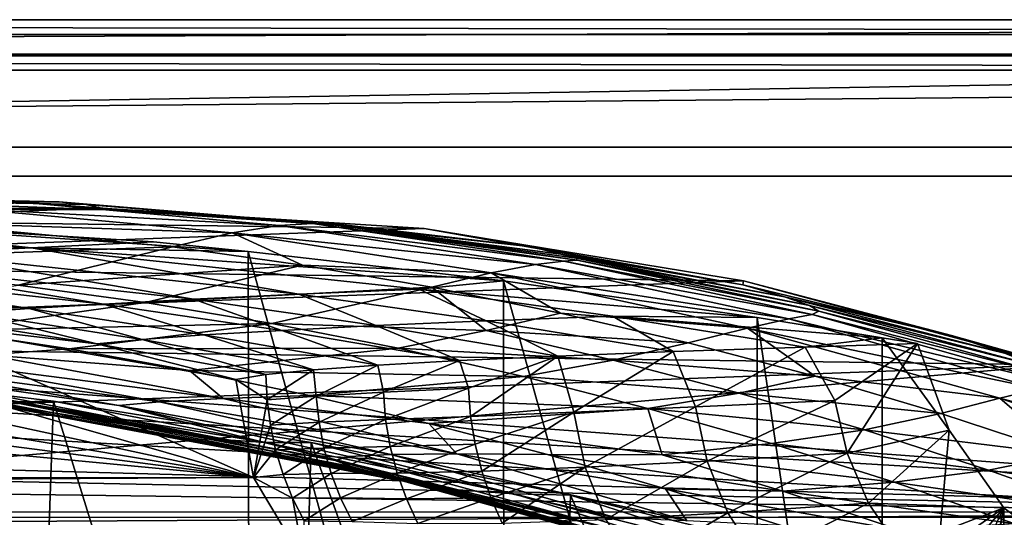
# Model space of a CAD drawing. Header units: metres. Extents: x -904 to 0, y -908 to 0.
# Tile 85 of 158: x -417 to -315, y -52 to 0. Entities that reach past the tile are written whole.
import ezdxf

# ---------------------------------------------------------------- set-up
doc = ezdxf.new("R2010")
doc.units = ezdxf.units.M

msp = doc.modelspace()

# ---------------------------------------------------------------- linework, layer by layer
at = {"layer": 'top'}
for points in [[(-885.9776, -3.567204, 2063.059814), (-239.308899, -51.564125, 2063.059814), (-25.973949, -3.563107, 2063.059814)], [(-885.9776, -3.567204, 2050.059814), (-25.973949, -3.563107, 2050.059814), (-885.977478, -3.567204, 176.059662)], [(-885.9776, -3.567204, 2063.059814), (-25.973949, -3.563107, 2063.059814), (-885.9776, -3.567204, 2050.059814)], [(-25.973949, -3.563107, 2063.059814), (-25.973949, -3.563107, 2050.059814), (-885.9776, -3.567204, 2050.059814)], [(-843.492188, -35.081711, 2063.059814), (-239.308899, -51.564125, 2063.059814), (-885.9776, -3.567204, 2063.059814)], [(-25.973949, -3.563107, 163.059692), (-239.308899, -51.564125, 163.059692), (-885.977478, -3.567204, 163.059692)], [(-885.977478, -3.567204, 163.059692), (-885.977478, -3.567204, 176.059662), (-25.973949, -3.563107, 163.059692)], [(-885.977478, -3.567204, 176.059662), (-25.973949, -3.563107, 176.059692), (-25.973949, -3.563107, 163.059692)], [(-885.977478, -3.567204, 176.059662), (-25.973949, -3.563107, 2050.059814), (-25.973949, -3.563107, 176.059692)], [(-239.308899, -51.564125, 163.059692), (-843.492188, -35.081711, 163.059692), (-885.977478, -3.567204, 163.059692)], [(-444.026093, -18.196802, 930.254944), (-417.140594, -18.922565, 930.436462), (-422.265778, -19.595821, 975.355469)], [(-435.974976, -18.672184, 840.413452), (-413.168396, -18.870882, 885.454895), (-444.026093, -18.196802, 930.254944)], [(-413.168396, -18.870882, 885.454895), (-417.140594, -18.922565, 930.436462), (-444.026093, -18.196802, 930.254944)], [(-431.644012, -19.604105, 750.722656), (-408.053375, -19.715145, 750.688049), (-435.974976, -18.672184, 840.413452)], [(-408.053375, -19.715145, 750.688049), (-410.349365, -19.14839, 840.46521), (-435.974976, -18.672184, 840.413452)], [(-435.974976, -18.672184, 840.413452), (-410.349365, -19.14839, 840.46521), (-413.168396, -18.870882, 885.454895)], [(-417.140594, -18.922565, 930.436462), (-390.355438, -21.316534, 930.650574), (-422.265778, -19.595821, 975.355469)], [(-413.168396, -18.870882, 885.454895), (-386.904816, -21.131815, 885.602112), (-417.140594, -18.922565, 930.436462)], [(-386.904816, -21.131815, 885.602112), (-390.355438, -21.316534, 930.650574), (-417.140594, -18.922565, 930.436462)], [(-410.349365, -19.14839, 840.46521), (-384.812439, -21.23403, 840.544128), (-413.168396, -18.870882, 885.454895)], [(-413.168396, -18.870882, 885.454895), (-384.812439, -21.23403, 840.544128), (-386.904816, -21.131815, 885.602112)], [(-410.349365, -19.14839, 840.46521), (-408.053375, -19.715145, 750.688049), (-384.023254, -21.338818, 795.544678)], [(-384.812439, -21.23403, 840.544128), (-410.349365, -19.14839, 840.46521), (-384.023254, -21.338818, 795.544678)], [(-446.597626, -115.674339, 1992.217041), (-446.597626, -20.344744, 1937.178467), (-393.401001, -117.911072, 1988.119873)], [(-446.597626, -20.344744, 1937.178467), (-393.575043, -24.020006, 1933.938843), (-393.401001, -117.911072, 1988.119873)], [(-445.009796, -20.428713, 1936.522217), (-403.360626, -23.031216, 1936.522217), (-446.597626, -20.344744, 1937.178467)], [(-446.597626, -20.344744, 1937.178467), (-403.360626, -23.031216, 1936.522217), (-393.575043, -24.020006, 1933.938843)], [(-408.798218, -19.519339, 662.262695), (-442.329041, -20.762829, 662.230164), (-375.310181, -21.625727, 662.207581)], [(-442.329041, -20.762829, 662.230164), (-408.798218, -19.519339, 662.262695), (-431.644012, -19.604105, 750.722656)], [(-408.798218, -19.519339, 662.262695), (-408.053375, -19.715145, 750.688049), (-431.644012, -19.604105, 750.722656)], [(-428.482635, -20.993587, 1020.181396), (-422.265778, -19.595821, 975.355469), (-395.201843, -22.088051, 975.621399)], [(-422.265778, -19.595821, 975.355469), (-390.355438, -21.316534, 930.650574), (-395.201843, -22.088051, 975.621399)], [(-408.053375, -19.715145, 750.688049), (-408.798218, -19.519339, 662.262695), (-386.309692, -20.958944, 705.986938)], [(-408.798218, -19.519339, 662.262695), (-375.310181, -21.625727, 662.207581), (-386.309692, -20.958944, 705.986938)], [(-408.053375, -19.715145, 750.688049), (-384.518951, -21.276764, 750.670471), (-384.023254, -21.338818, 795.544678)], [(-408.053375, -19.715145, 750.688049), (-386.309692, -20.958944, 705.986938), (-384.518951, -21.276764, 750.670471)], [(-442.329041, -20.762829, 662.230164), (-475.568329, -25.345726, 662.110168), (-375.310181, -21.625727, 662.207581)], [(-445.009796, -20.428713, 1936.522217), (-466.502991, -21.734568, 1855.745483), (-416.0578, -23.651363, 1896.523071)], [(-403.360626, -23.031216, 1936.522217), (-445.009796, -20.428713, 1936.522217), (-416.0578, -23.651363, 1896.523071)], [(-443.9021, -25.040358, 1109.339722), (-428.482635, -20.993587, 1020.181396), (-401.399963, -23.537989, 1020.472839)], [(-428.482635, -20.993587, 1020.181396), (-395.201843, -22.088051, 975.621399), (-401.399963, -23.537989, 1020.472839)], [(-395.201843, -22.088051, 975.621399), (-390.355438, -21.316534, 930.650574), (-363.774902, -25.358904, 930.896057)], [(-390.355438, -21.316534, 930.650574), (-386.904816, -21.131815, 885.602112), (-360.839111, -25.034075, 885.778931)], [(-390.355438, -21.316534, 930.650574), (-360.839111, -25.034075, 885.778931), (-363.774902, -25.358904, 930.896057)], [(-384.812439, -21.23403, 840.544128), (-359.463043, -24.920816, 840.649536), (-386.904816, -21.131815, 885.602112)], [(-386.904816, -21.131815, 885.602112), (-359.463043, -24.920816, 840.649536), (-360.839111, -25.034075, 885.778931)], [(-386.309692, -20.958944, 705.986938), (-375.310181, -21.625727, 662.207581), (-364.190704, -23.536861, 705.969238)], [(-386.309692, -20.958944, 705.986938), (-364.190704, -23.536861, 705.969238), (-384.518951, -21.276764, 750.670471)], [(-359.463043, -24.920816, 840.649536), (-384.812439, -21.23403, 840.544128), (-359.561249, -24.719301, 795.588074)], [(-384.812439, -21.23403, 840.544128), (-384.023254, -21.338818, 795.544678), (-359.561249, -24.719301, 795.588074)], [(-384.023254, -21.338818, 795.544678), (-384.518951, -21.276764, 750.670471), (-361.12796, -24.2815, 750.670105)], [(-384.518951, -21.276764, 750.670471), (-364.190704, -23.536861, 705.969238), (-361.12796, -24.2815, 750.670105)], [(-359.561249, -24.719301, 795.588074), (-384.023254, -21.338818, 795.544678), (-361.12796, -24.2815, 750.670105)], [(-375.310181, -21.625727, 662.207581), (-475.568329, -25.345726, 662.110168), (-342.200653, -27.058088, 662.065308)], [(-416.0578, -23.651363, 1896.523071), (-466.502991, -21.734568, 1855.745483), (-427.349731, -24.240482, 1856.083374)], [(-401.399963, -23.537989, 1020.472839), (-395.201843, -22.088051, 975.621399), (-387.927277, -25.422873, 1020.630981)], [(-395.201843, -22.088051, 975.621399), (-368.35202, -26.22666, 975.919006), (-387.927277, -25.422873, 1020.630981)], [(-368.35202, -26.22666, 975.919006), (-395.201843, -22.088051, 975.621399), (-363.774902, -25.358904, 930.896057)], [(-375.310181, -21.625727, 662.207581), (-342.275757, -27.461243, 705.961426), (-364.190704, -23.536861, 705.969238)], [(-375.310181, -21.625727, 662.207581), (-342.200653, -27.058088, 662.065308), (-342.275757, -27.461243, 705.961426)], [(-535.804565, -23.450962, 1607.821899), (-571.255554, -24.387638, 1607.797363), (-392.993713, -47.427006, 1607.19397)], [(-500.35083, -24.274384, 1607.800293), (-535.804565, -23.450962, 1607.821899), (-392.993713, -47.427006, 1607.19397)], [(-403.360626, -23.031216, 1936.522217), (-416.0578, -23.651363, 1896.523071), (-393.575043, -24.020006, 1933.938843)], [(-392.993713, -47.427006, 1607.19397), (-571.255554, -24.387638, 1607.797363), (-606.616577, -27.078775, 1607.726807)], [(-392.993713, -47.427006, 1607.19397), (-464.981628, -26.855797, 1607.732666), (-500.35083, -24.274384, 1607.800293)], [(-401.399963, -23.537989, 1020.472839), (-417.414032, -27.497526, 1109.584351), (-443.9021, -25.040358, 1109.339722)], [(-427.349731, -24.240482, 1856.083374), (-437.226807, -24.79043, 1815.267822), (-399.23114, -28.973452, 1815.6698)], [(-416.0578, -23.651363, 1896.523071), (-427.349731, -24.240482, 1856.083374), (-388.322601, -28.457811, 1856.422852)], [(-388.322601, -28.457811, 1856.422852), (-427.349731, -24.240482, 1856.083374), (-399.23114, -28.973452, 1815.6698)], [(-401.399963, -23.537989, 1020.472839), (-387.927277, -25.422873, 1020.630981), (-417.414032, -27.497526, 1109.584351)], [(-393.575043, -24.020006, 1933.938843), (-416.0578, -23.651363, 1896.523071), (-367.096466, -27.058399, 1930.8573)], [(-416.0578, -23.651363, 1896.523071), (-375.846985, -27.923347, 1896.725098), (-367.096466, -27.058399, 1930.8573)], [(-375.846985, -27.923347, 1896.725098), (-416.0578, -23.651363, 1896.523071), (-388.322601, -28.457811, 1856.422852)], [(-393.401001, -117.911072, 1988.119873), (-393.575043, -24.020006, 1933.938843), (-367.022247, -120.089249, 1984.553101)], [(-393.575043, -24.020006, 1933.938843), (-367.096466, -27.058399, 1930.8573), (-367.022247, -120.089249, 1984.553101)], [(-364.190704, -23.536861, 705.969238), (-342.275757, -27.461243, 705.961426), (-361.12796, -24.2815, 750.670105)], [(-342.275757, -27.461243, 705.961426), (-337.96875, -28.712891, 750.687012), (-361.12796, -24.2815, 750.670105)], [(-361.12796, -24.2815, 750.670105), (-337.96875, -28.712891, 750.687012), (-359.561249, -24.719301, 795.588074)], [(-475.568329, -25.345726, 662.110168), (-508.162506, -33.22438, 661.903809), (-342.200653, -27.058088, 662.065308)], [(-416.269989, -29.942677, 1733.067749), (-445.669617, -25.301315, 1774.112915), (-452.67215, -25.768145, 1732.678467)], [(-445.669617, -25.301315, 1774.112915), (-408.549469, -29.469418, 1774.53186), (-437.226807, -24.79043, 1815.267822)], [(-416.269989, -29.942677, 1733.067749), (-408.549469, -29.469418, 1774.53186), (-445.669617, -25.301315, 1774.112915)], [(-437.226807, -24.79043, 1815.267822), (-408.549469, -29.469418, 1774.53186), (-399.23114, -28.973452, 1815.6698)], [(-387.927277, -25.422873, 1020.630981), (-404.227631, -29.301956, 1109.719238), (-417.414032, -27.497526, 1109.584351)], [(-404.227631, -29.301956, 1109.719238), (-387.927277, -25.422873, 1020.630981), (-374.516785, -27.711296, 1020.797241)], [(-387.927277, -25.422873, 1020.630981), (-368.35202, -26.22666, 975.919006), (-374.516785, -27.711296, 1020.797241)], [(-337.486572, -31.007118, 931.173279), (-368.35202, -26.22666, 975.919006), (-363.774902, -25.358904, 930.896057)], [(-363.774902, -25.358904, 930.896057), (-360.839111, -25.034075, 885.778931), (-335.074249, -30.55962, 885.984314)], [(-337.486572, -31.007118, 931.173279), (-363.774902, -25.358904, 930.896057), (-335.074249, -30.55962, 885.984314)], [(-359.463043, -24.920816, 840.649536), (-334.400574, -30.18926, 840.780823), (-360.839111, -25.034075, 885.778931)], [(-360.839111, -25.034075, 885.778931), (-334.400574, -30.18926, 840.780823), (-335.074249, -30.55962, 885.984314)], [(-337.96875, -28.712891, 750.687012), (-335.358124, -29.60762, 795.654114), (-359.561249, -24.719301, 795.588074)], [(-359.561249, -24.719301, 795.588074), (-335.358124, -29.60762, 795.654114), (-359.463043, -24.920816, 840.649536)], [(-335.358124, -29.60762, 795.654114), (-334.400574, -30.18926, 840.780823), (-359.463043, -24.920816, 840.649536)], [(-422.381287, -30.390518, 1691.338379), (-416.269989, -29.942677, 1733.067749), (-452.67215, -25.768145, 1732.678467)], [(-368.35202, -26.22666, 975.919006), (-361.180328, -30.398403, 1020.971741), (-374.516785, -27.711296, 1020.797241)], [(-337.486572, -31.007118, 931.173279), (-341.800262, -31.954035, 976.249512), (-368.35202, -26.22666, 975.919006)], [(-341.800262, -31.954035, 976.249512), (-361.180328, -30.398403, 1020.971741), (-368.35202, -26.22666, 975.919006)], [(-392.993713, -47.427006, 1607.19397), (-606.616577, -27.078775, 1607.726807), (-676.729492, -47.703167, 1607.186768)], [(-342.200653, -27.058088, 662.065308), (-508.162506, -33.22438, 661.903809), (-309.819092, -35.76218, 661.837402)], [(-429.784271, -31.189507, 1607.619263), (-464.981628, -26.855797, 1607.732666), (-392.993713, -47.427006, 1607.19397)], [(-417.414032, -27.497526, 1109.584351), (-404.227631, -29.301956, 1109.719238), (-437.270691, -30.633911, 1197.657837)], [(-367.096466, -27.058399, 1930.8573), (-375.846985, -27.923347, 1896.725098), (-340.776947, -30.870316, 1927.743286)], [(-367.022247, -120.089249, 1984.553101), (-367.096466, -27.058399, 1930.8573), (-340.778107, -121.33815, 1979.975098)], [(-367.096466, -27.058399, 1930.8573), (-340.776947, -30.870316, 1927.743286), (-340.778107, -121.33815, 1979.975098)], [(-342.200653, -27.058088, 662.065308), (-320.649078, -32.71526, 705.963257), (-342.275757, -27.461243, 705.961426)], [(-342.275757, -27.461243, 705.961426), (-320.649078, -32.71526, 705.963257), (-337.96875, -28.712891, 750.687012)], [(-342.200653, -27.058088, 662.065308), (-309.819092, -35.76218, 661.837402), (-320.649078, -32.71526, 705.963257)], [(-391.093903, -31.486515, 1109.862427), (-404.227631, -29.301956, 1109.719238), (-374.516785, -27.711296, 1020.797241)], [(-399.23114, -28.973452, 1815.6698), (-380.305054, -31.702175, 1815.869995), (-388.322601, -28.457811, 1856.422852)], [(-391.093903, -31.486515, 1109.862427), (-374.516785, -27.711296, 1020.797241), (-368.88269, -32.220707, 1065.631104)], [(-388.322601, -28.457811, 1856.422852), (-368.872986, -31.207716, 1856.593018), (-375.846985, -27.923347, 1896.725098)], [(-380.305054, -31.702175, 1815.869995), (-368.872986, -31.207716, 1856.593018), (-388.322601, -28.457811, 1856.422852)], [(-375.846985, -27.923347, 1896.725098), (-355.797516, -30.706341, 1896.825928), (-340.776947, -30.870316, 1927.743286)], [(-368.872986, -31.207716, 1856.593018), (-355.797516, -30.706341, 1896.825928), (-375.846985, -27.923347, 1896.725098)], [(-374.516785, -27.711296, 1020.797241), (-361.180328, -30.398403, 1020.971741), (-368.88269, -32.220707, 1065.631104)], [(-404.227631, -29.301956, 1109.719238), (-424.67627, -32.209736, 1197.703735), (-437.270691, -30.633911, 1197.657837)], [(-424.67627, -32.209736, 1197.703735), (-404.227631, -29.301956, 1109.719238), (-391.093903, -31.486515, 1109.862427)], [(-398.156067, -32.665138, 1733.261475), (-408.549469, -29.469418, 1774.53186), (-416.269989, -29.942677, 1733.067749)], [(-408.549469, -29.469418, 1774.53186), (-390.068848, -32.188606, 1774.740723), (-399.23114, -28.973452, 1815.6698)], [(-398.156067, -32.665138, 1733.261475), (-390.068848, -32.188606, 1774.740723), (-408.549469, -29.469418, 1774.53186)], [(-399.23114, -28.973452, 1815.6698), (-390.068848, -32.188606, 1774.740723), (-380.305054, -31.702175, 1815.869995)], [(-320.649078, -32.71526, 705.963257), (-315.125854, -34.544861, 750.721558), (-337.96875, -28.712891, 750.687012)], [(-337.96875, -28.712891, 750.687012), (-315.125854, -34.544861, 750.721558), (-335.358124, -29.60762, 795.654114)], [(-426.875916, -30.810394, 1649.405273), (-409.257355, -33.581238, 1649.519409), (-422.381287, -30.390518, 1691.338379)], [(-404.554932, -33.129925, 1691.499268), (-416.269989, -29.942677, 1733.067749), (-422.381287, -30.390518, 1691.338379)], [(-409.257355, -33.581238, 1649.519409), (-404.554932, -33.129925, 1691.499268), (-422.381287, -30.390518, 1691.338379)], [(-404.554932, -33.129925, 1691.499268), (-398.156067, -32.665138, 1733.261475), (-416.269989, -29.942677, 1733.067749)], [(-361.180328, -30.398403, 1020.971741), (-347.929382, -33.479248, 1021.154297), (-368.88269, -32.220707, 1065.631104)], [(-347.929382, -33.479248, 1021.154297), (-361.180328, -30.398403, 1020.971741), (-341.800262, -31.954035, 976.249512)], [(-309.715149, -37.692497, 886.216431), (-337.486572, -31.007118, 931.173279), (-335.074249, -30.55962, 885.984314)], [(-315.125854, -34.544861, 750.721558), (-311.498962, -35.9692, 795.743164), (-335.358124, -29.60762, 795.654114)], [(-335.358124, -29.60762, 795.654114), (-311.498962, -35.9692, 795.743164), (-334.400574, -30.18926, 840.780823)], [(-334.400574, -30.18926, 840.780823), (-309.717468, -37.004932, 840.937744), (-335.074249, -30.55962, 885.984314)], [(-335.074249, -30.55962, 885.984314), (-309.717468, -37.004932, 840.937744), (-309.715149, -37.692497, 886.216431)], [(-311.498962, -35.9692, 795.743164), (-309.717468, -37.004932, 840.937744), (-334.400574, -30.18926, 840.780823)], [(-409.257355, -33.581238, 1649.519409), (-426.875916, -30.810394, 1649.405273), (-429.784271, -31.189507, 1607.619263)], [(-394.845795, -37.266056, 1607.460083), (-429.784271, -31.189507, 1607.619263), (-392.993713, -47.427006, 1607.19397)], [(-394.845795, -37.266056, 1607.460083), (-409.257355, -33.581238, 1649.519409), (-429.784271, -31.189507, 1607.619263)], [(-412.124847, -34.121311, 1197.761353), (-424.67627, -32.209736, 1197.703735), (-391.093903, -31.486515, 1109.862427)], [(-412.124847, -34.121311, 1197.761353), (-391.093903, -31.486515, 1109.862427), (-378.023499, -34.047184, 1110.013916)], [(-391.093903, -31.486515, 1109.862427), (-368.88269, -32.220707, 1065.631104), (-378.023499, -34.047184, 1110.013916)], [(-380.305054, -31.702175, 1815.869995), (-361.444061, -34.853283, 1816.06958), (-368.872986, -31.207716, 1856.593018)], [(-368.872986, -31.207716, 1856.593018), (-349.486023, -34.382603, 1856.763306), (-355.797516, -30.706341, 1896.825928)], [(-361.444061, -34.853283, 1816.06958), (-349.486023, -34.382603, 1856.763306), (-368.872986, -31.207716, 1856.593018)], [(-340.776947, -30.870316, 1927.743286), (-355.797516, -30.706341, 1896.825928), (-327.814423, -32.95829, 1927.295898)], [(-355.797516, -30.706341, 1896.825928), (-335.808472, -33.918053, 1896.926392), (-327.814423, -32.95829, 1927.295898)], [(-349.486023, -34.382603, 1856.763306), (-335.808472, -33.918053, 1896.926392), (-355.797516, -30.706341, 1896.825928)], [(-311.581055, -38.238609, 931.481506), (-341.800262, -31.954035, 976.249512), (-337.486572, -31.007118, 931.173279)], [(-340.778107, -121.33815, 1979.975098), (-340.776947, -30.870316, 1927.743286), (-327.809082, -119.616325, 1977.327515)], [(-340.776947, -30.870316, 1927.743286), (-327.814423, -32.95829, 1927.295898), (-327.809082, -119.616325, 1977.327515)], [(-309.715149, -37.692497, 886.216431), (-311.581055, -38.238609, 931.481506), (-337.486572, -31.007118, 931.173279)], [(-412.124847, -34.121311, 1197.761353), (-420.648956, -34.738438, 1242.346069), (-424.67627, -32.209736, 1197.703735)], [(-386.802124, -36.292267, 1691.659546), (-398.156067, -32.665138, 1733.261475), (-404.554932, -33.129925, 1691.499268)], [(-380.112549, -35.80883, 1733.454712), (-390.068848, -32.188606, 1774.740723), (-398.156067, -32.665138, 1733.261475)], [(-386.802124, -36.292267, 1691.659546), (-380.112549, -35.80883, 1733.454712), (-398.156067, -32.665138, 1733.261475)], [(-390.068848, -32.188606, 1774.740723), (-371.655853, -35.328899, 1774.948853), (-380.305054, -31.702175, 1815.869995)], [(-380.112549, -35.80883, 1733.454712), (-371.655853, -35.328899, 1774.948853), (-390.068848, -32.188606, 1774.740723)], [(-380.305054, -31.702175, 1815.869995), (-371.655853, -35.328899, 1774.948853), (-361.444061, -34.853283, 1816.06958)], [(-378.023499, -34.047184, 1110.013916), (-368.88269, -32.220707, 1065.631104), (-355.714325, -35.263397, 1065.811523)], [(-368.88269, -32.220707, 1065.631104), (-347.929382, -33.479248, 1021.154297), (-355.714325, -35.263397, 1065.811523)], [(-341.800262, -31.954035, 976.249512), (-334.775696, -36.950409, 1021.344971), (-347.929382, -33.479248, 1021.154297)], [(-311.581055, -38.238609, 931.481506), (-315.624329, -39.204433, 976.614502), (-341.800262, -31.954035, 976.249512)], [(-315.624329, -39.204433, 976.614502), (-334.775696, -36.950409, 1021.344971), (-341.800262, -31.954035, 976.249512)], [(-508.162506, -33.22438, 661.903809), (-539.800293, -44.330421, 661.613037), (-309.819092, -35.76218, 661.837402)], [(-391.71579, -36.778358, 1649.633057), (-404.554932, -33.129925, 1691.499268), (-409.257355, -33.581238, 1649.519409)], [(-394.845795, -37.266056, 1607.460083), (-391.71579, -36.778358, 1649.633057), (-409.257355, -33.581238, 1649.519409)], [(-391.71579, -36.778358, 1649.633057), (-386.802124, -36.292267, 1691.659546), (-404.554932, -33.129925, 1691.499268)], [(-347.929382, -33.479248, 1021.154297), (-334.775696, -36.950409, 1021.344971), (-355.714325, -35.263397, 1065.811523)], [(-327.814423, -32.95829, 1927.295898), (-335.808472, -33.918053, 1896.926392), (-324.1698, -33.566517, 1927.318481)], [(-324.1698, -33.566517, 1927.318481), (-335.808472, -33.918053, 1896.926392), (-332.738342, -39.451534, 1904.400024)], [(-331.455536, -44.928055, 1904.4198), (-324.1698, -33.566517, 1927.318481), (-332.738342, -39.451534, 1904.400024)], [(-320.8797, -42.547646, 1932.260986), (-324.1698, -33.566517, 1927.318481), (-331.455536, -44.928055, 1904.4198)], [(-327.809082, -119.616325, 1977.327515), (-327.814423, -32.95829, 1927.295898), (-320.8797, -42.547646, 1932.260986)], [(-327.814423, -32.95829, 1927.295898), (-324.1698, -33.566517, 1927.318481), (-320.8797, -42.547646, 1932.260986)], [(-309.819092, -35.76218, 661.837402), (-299.485229, -39.241478, 705.974854), (-320.649078, -32.71526, 705.963257)], [(-320.649078, -32.71526, 705.963257), (-299.485229, -39.241478, 705.974854), (-315.125854, -34.544861, 750.721558)], [(-399.625244, -36.366165, 1197.830688), (-420.648956, -34.738438, 1242.346069), (-412.124847, -34.121311, 1197.761353)], [(-378.023499, -34.047184, 1110.013916), (-399.625244, -36.366165, 1197.830688), (-412.124847, -34.121311, 1197.761353)], [(-365.02655, -36.978737, 1110.17395), (-399.625244, -36.366165, 1197.830688), (-378.023499, -34.047184, 1110.013916)], [(-355.714325, -35.263397, 1065.811523), (-365.02655, -36.978737, 1110.17395), (-378.023499, -34.047184, 1110.013916)], [(-349.486023, -34.382603, 1856.763306), (-361.444061, -34.853283, 1816.06958), (-359.780853, -40.65406, 1821.524048)], [(-347.185944, -40.10154, 1863.265381), (-349.486023, -34.382603, 1856.763306), (-359.780853, -40.65406, 1821.524048)], [(-335.808472, -33.918053, 1896.926392), (-349.486023, -34.382603, 1856.763306), (-347.185944, -40.10154, 1863.265381)], [(-332.738342, -39.451534, 1904.400024), (-335.808472, -33.918053, 1896.926392), (-347.185944, -40.10154, 1863.265381)], [(-843.492188, -35.081711, 2063.059814), (-840.820007, -39.149845, 2063.059814), (-239.308899, -51.564125, 2063.059814)], [(-239.308899, -51.564125, 163.059692), (-840.820007, -39.149845, 163.059692), (-843.492188, -35.081711, 163.059692)], [(-431.035858, -35.827812, 1332.56311), (-426.953583, -35.298717, 1287.321167), (-402.746704, -39.586372, 1287.34375)], [(-396.154907, -39.251095, 1242.412354), (-426.953583, -35.298717, 1287.321167), (-420.648956, -34.738438, 1242.346069)], [(-402.746704, -39.586372, 1287.34375), (-426.953583, -35.298717, 1287.321167), (-396.154907, -39.251095, 1242.412354)], [(-399.625244, -36.366165, 1197.830688), (-396.154907, -39.251095, 1242.412354), (-420.648956, -34.738438, 1242.346069)], [(-371.655853, -35.328899, 1774.948853), (-380.112549, -35.80883, 1733.454712), (-379.543701, -38.609867, 1736.553345)], [(-371.655853, -35.328899, 1774.948853), (-379.543701, -38.609867, 1736.553345), (-370.706726, -38.193192, 1779.251831)], [(-361.444061, -34.853283, 1816.06958), (-371.655853, -35.328899, 1774.948853), (-370.706726, -38.193192, 1779.251831)], [(-361.444061, -34.853283, 1816.06958), (-370.706726, -38.193192, 1779.251831), (-370.495483, -41.100483, 1779.256836)], [(-359.780853, -40.65406, 1821.524048), (-361.444061, -34.853283, 1816.06958), (-370.495483, -41.100483, 1779.256836)], [(-342.637329, -38.689018, 1066.000122), (-365.02655, -36.978737, 1110.17395), (-355.714325, -35.263397, 1065.811523)], [(-334.775696, -36.950409, 1021.344971), (-342.637329, -38.689018, 1066.000122), (-355.714325, -35.263397, 1065.811523)], [(-570.15863, -58.565701, 661.240173), (-309.111755, -207.702347, 657.334961), (-309.819092, -35.76218, 661.837402)], [(-309.819092, -35.76218, 661.837402), (-539.800293, -44.330421, 661.613037), (-570.15863, -58.565701, 661.240173)], [(-444.445007, -124.951332, 1557.109863), (-440.25116, -36.377506, 1505.794922), (-416.669067, -122.996712, 1554.833374)], [(-413.73407, -39.529335, 1506.431519), (-440.25116, -36.377506, 1505.794922), (-417.633423, -39.586185, 1491.776367)], [(-440.25116, -36.377506, 1505.794922), (-413.73407, -39.529335, 1506.431519), (-416.669067, -122.996712, 1554.833374)], [(-406.958832, -39.966084, 1332.568726), (-432.440216, -36.414116, 1377.948608), (-431.035858, -35.827812, 1332.56311)], [(-432.440216, -36.414116, 1377.948608), (-384.531708, -45.681446, 1377.949463), (-431.471313, -36.989452, 1406.476929)], [(-384.531708, -45.681446, 1377.949463), (-432.440216, -36.414116, 1377.948608), (-406.958832, -39.966084, 1332.568726)], [(-406.958832, -39.966084, 1332.568726), (-431.035858, -35.827812, 1332.56311), (-402.746704, -39.586372, 1287.34375)], [(-365.02655, -36.978737, 1110.17395), (-387.185852, -38.940907, 1197.911865), (-399.625244, -36.366165, 1197.830688)], [(-387.185852, -38.940907, 1197.911865), (-396.154907, -39.251095, 1242.412354), (-399.625244, -36.366165, 1197.830688)], [(-386.802124, -36.292267, 1691.659546), (-391.71579, -36.778358, 1649.633057), (-391.572632, -39.39806, 1650.166626)], [(-386.802124, -36.292267, 1691.659546), (-391.572632, -39.39806, 1650.166626), (-386.495575, -38.995605, 1693.492188)], [(-380.112549, -35.80883, 1733.454712), (-386.802124, -36.292267, 1691.659546), (-386.495575, -38.995605, 1693.492188)], [(-380.112549, -35.80883, 1733.454712), (-386.495575, -38.995605, 1693.492188), (-379.543701, -38.609867, 1736.553345)], [(-429.132721, -37.851936, 1432.524048), (-431.471313, -36.989452, 1406.476929), (-379.829437, -47.162342, 1432.524048)], [(-431.471313, -36.989452, 1406.476929), (-382.892548, -46.313339, 1407.056641), (-379.829437, -47.162342, 1432.524048)], [(-384.531708, -45.681446, 1377.949463), (-382.892548, -46.313339, 1407.056641), (-431.471313, -36.989452, 1406.476929)], [(-391.71579, -36.778358, 1649.633057), (-394.845795, -37.266056, 1607.460083), (-391.572632, -39.39806, 1650.166626)], [(-391.572632, -39.39806, 1650.166626), (-394.845795, -37.266056, 1607.460083), (-392.993713, -47.427006, 1607.19397)], [(-352.112549, -40.274952, 1110.342407), (-387.185852, -38.940907, 1197.911865), (-365.02655, -36.978737, 1110.17395)], [(-342.637329, -38.689018, 1066.000122), (-352.112549, -40.274952, 1110.342407), (-365.02655, -36.978737, 1110.17395)], [(-321.732361, -40.810875, 1021.543396), (-342.637329, -38.689018, 1066.000122), (-334.775696, -36.950409, 1021.344971)], [(-315.624329, -39.204433, 976.614502), (-321.732361, -40.810875, 1021.543396), (-334.775696, -36.950409, 1021.344971)], [(-425.855591, -38.708057, 1452.568726), (-429.132721, -37.851936, 1432.524048), (-379.829437, -47.162342, 1432.524048)], [(-425.16925, -38.871529, 1457.414917), (-425.855591, -38.708057, 1452.568726), (-375.978546, -48.070045, 1452.81897)], [(-425.855591, -38.708057, 1452.568726), (-379.829437, -47.162342, 1432.524048), (-375.978546, -48.070045, 1452.81897)], [(-379.543701, -38.609867, 1736.553345), (-386.495575, -38.995605, 1693.492188), (-386.213623, -41.708462, 1693.48584)], [(-379.305725, -41.438351, 1736.549194), (-379.543701, -38.609867, 1736.553345), (-386.213623, -41.708462, 1693.48584)], [(-370.706726, -38.193192, 1779.251831), (-379.543701, -38.609867, 1736.553345), (-379.305725, -41.438351, 1736.549194)], [(-370.495483, -41.100483, 1779.256836), (-370.706726, -38.193192, 1779.251831), (-379.305725, -41.438351, 1736.549194)], [(-329.661591, -42.491772, 1066.197021), (-352.112549, -40.274952, 1110.342407), (-342.637329, -38.689018, 1066.000122)], [(-321.732361, -40.810875, 1021.543396), (-329.661591, -42.491772, 1066.197021), (-342.637329, -38.689018, 1066.000122)], [(-311.581055, -38.238609, 931.481506), (-286.301025, -47.075798, 931.812744), (-315.624329, -39.204433, 976.614502)], [(-840.820007, -39.149845, 2063.059814), (-839.977417, -43.566975, 2063.059814), (-239.308899, -51.564125, 2063.059814)], [(-839.977417, -43.566975, 163.059692), (-840.820007, -39.149845, 163.059692), (-239.308899, -51.564125, 163.059692)], [(-425.088745, -38.89024, 1458.013062), (-425.16925, -38.871529, 1457.414917), (-375.133636, -48.238258, 1457.564941)], [(-425.16925, -38.871529, 1457.414917), (-375.978546, -48.070045, 1452.81897), (-375.133636, -48.238258, 1457.564941)], [(-425.047791, -38.898937, 1458.302979), (-425.088745, -38.89024, 1458.013062), (-375.034088, -48.257248, 1458.1427)], [(-425.088745, -38.89024, 1458.013062), (-375.133636, -48.238258, 1457.564941), (-375.034088, -48.257248, 1458.1427)], [(-425.014893, -38.914143, 1458.695068), (-425.047791, -38.898937, 1458.302979), (-374.983459, -48.266338, 1458.424805)], [(-425.047791, -38.898937, 1458.302979), (-375.034088, -48.257248, 1458.1427), (-374.983459, -48.266338, 1458.424805)], [(-424.801971, -38.959053, 1459.954468), (-425.014893, -38.914143, 1458.695068), (-374.942749, -48.279213, 1458.783691)], [(-425.014893, -38.914143, 1458.695068), (-374.983459, -48.266338, 1458.424805), (-374.942749, -48.279213, 1458.783691)], [(-424.408051, -39.039974, 1462.409058), (-424.801971, -38.959053, 1459.954468), (-374.68399, -48.328712, 1460.085327)], [(-424.801971, -38.959053, 1459.954468), (-374.942749, -48.279213, 1458.783691), (-374.68399, -48.328712, 1460.085327)], [(-424.363525, -39.049015, 1462.709229), (-424.408051, -39.039974, 1462.409058), (-374.204956, -48.416691, 1462.588379)], [(-424.408051, -39.039974, 1462.409058), (-374.68399, -48.328712, 1460.085327), (-374.204956, -48.416691, 1462.588379)], [(-374.204956, -48.416691, 1462.588379), (-374.150635, -48.426311, 1462.889771), (-424.363525, -39.049015, 1462.709229)], [(-374.150635, -48.426311, 1462.889771), (-424.319092, -39.061089, 1463.069336), (-424.363525, -39.049015, 1462.709229)], [(-374.150635, -48.426311, 1462.889771), (-374.096283, -48.43734, 1463.227051), (-424.319092, -39.061089, 1463.069336)], [(-374.096283, -48.43734, 1463.227051), (-424.200226, -39.080273, 1463.694214), (-424.319092, -39.061089, 1463.069336)], [(-374.096283, -48.43734, 1463.227051), (-373.951996, -48.458599, 1463.850586), (-424.200226, -39.080273, 1463.694214)], [(-373.951996, -48.458599, 1463.850586), (-423.954865, -39.116467, 1464.923096), (-424.200226, -39.080273, 1463.694214)], [(-373.951996, -48.458599, 1463.850586), (-373.654419, -48.499844, 1465.084961), (-423.954865, -39.116467, 1464.923096)], [(-373.654419, -48.499844, 1465.084961), (-423.453217, -39.185215, 1467.384277), (-423.954865, -39.116467, 1464.923096)], [(-373.654419, -48.499844, 1465.084961), (-373.046173, -48.579014, 1467.553589), (-423.453217, -39.185215, 1467.384277)], [(-373.046173, -48.579014, 1467.553589), (-396.99118, -43.47559, 1472.390381), (-423.453217, -39.185215, 1467.384277)], [(-423.453217, -39.185215, 1467.384277), (-396.99118, -43.47559, 1472.390381), (-422.406006, -39.307297, 1472.295166)], [(-396.99118, -43.47559, 1472.390381), (-417.633423, -39.586185, 1491.776367), (-422.406006, -39.307297, 1472.295166)], [(-391.720367, -43.814369, 1491.876343), (-413.73407, -39.529335, 1506.431519), (-417.633423, -39.586185, 1491.776367)], [(-396.99118, -43.47559, 1472.390381), (-391.720367, -43.814369, 1491.876343), (-417.633423, -39.586185, 1491.776367)], [(-416.669067, -122.996712, 1554.833374), (-413.73407, -39.529335, 1506.431519), (-389.199493, -118.923676, 1550.911377)], [(-391.720367, -43.814369, 1491.876343), (-387.040436, -43.813927, 1507.312256), (-413.73407, -39.529335, 1506.431519)], [(-413.73407, -39.529335, 1506.431519), (-387.040436, -43.813927, 1507.312256), (-389.199493, -118.923676, 1550.911377)], [(-406.958832, -39.966084, 1332.568726), (-402.746704, -39.586372, 1287.34375), (-378.781952, -45.059032, 1287.390015)], [(-402.746704, -39.586372, 1287.34375), (-396.154907, -39.251095, 1242.412354), (-371.915283, -45.001244, 1242.514404)], [(-378.781952, -45.059032, 1287.390015), (-402.746704, -39.586372, 1287.34375), (-371.915283, -45.001244, 1242.514404)], [(-374.814667, -41.841522, 1198.005127), (-396.154907, -39.251095, 1242.412354), (-387.185852, -38.940907, 1197.911865)], [(-371.915283, -45.001244, 1242.514404), (-396.154907, -39.251095, 1242.412354), (-374.814667, -41.841522, 1198.005127)], [(-391.255035, -42.009666, 1650.162109), (-391.572632, -39.39806, 1650.166626), (-392.993713, -47.427006, 1607.19397)], [(-386.495575, -38.995605, 1693.492188), (-391.572632, -39.39806, 1650.166626), (-391.255035, -42.009666, 1650.162109)], [(-386.213623, -41.708462, 1693.48584), (-386.495575, -38.995605, 1693.492188), (-391.255035, -42.009666, 1650.162109)], [(-374.814667, -41.841522, 1198.005127), (-387.185852, -38.940907, 1197.911865), (-352.112549, -40.274952, 1110.342407)], [(-347.185944, -40.10154, 1863.265381), (-345.983276, -45.757645, 1863.292114), (-332.738342, -39.451534, 1904.400024)], [(-345.983276, -45.757645, 1863.292114), (-331.455536, -44.928055, 1904.4198), (-332.738342, -39.451534, 1904.400024)], [(-308.811432, -45.062771, 1021.749268), (-321.732361, -40.810875, 1021.543396), (-315.624329, -39.204433, 976.614502)], [(-290.093506, -47.983444, 977.005981), (-308.811432, -45.062771, 1021.749268), (-315.624329, -39.204433, 976.614502)], [(-286.301025, -47.075798, 931.812744), (-290.093506, -47.983444, 977.005981), (-315.624329, -39.204433, 976.614502)], [(-383.114807, -45.250702, 1332.585693), (-384.531708, -45.681446, 1377.949463), (-406.958832, -39.966084, 1332.568726)], [(-383.114807, -45.250702, 1332.585693), (-406.958832, -39.966084, 1332.568726), (-378.781952, -45.059032, 1287.390015)], [(-374.814667, -41.841522, 1198.005127), (-352.112549, -40.274952, 1110.342407), (-350.629059, -45.078438, 1154.39978)], [(-370.039459, -43.973747, 1779.262451), (-359.780853, -40.65406, 1821.524048), (-370.495483, -41.100483, 1779.256836)], [(-359.780853, -40.65406, 1821.524048), (-370.039459, -43.973747, 1779.262451), (-369.339417, -46.79031, 1779.268677)], [(-358.621277, -46.383533, 1821.546997), (-359.780853, -40.65406, 1821.524048), (-369.339417, -46.79031, 1779.268677)], [(-358.621277, -46.383533, 1821.546997), (-347.185944, -40.10154, 1863.265381), (-359.780853, -40.65406, 1821.524048)], [(-345.983276, -45.757645, 1863.292114), (-347.185944, -40.10154, 1863.265381), (-358.621277, -46.383533, 1821.546997)], [(-350.629059, -45.078438, 1154.39978), (-352.112549, -40.274952, 1110.342407), (-339.290314, -43.928211, 1110.519531)], [(-352.112549, -40.274952, 1110.342407), (-329.661591, -42.491772, 1066.197021), (-339.290314, -43.928211, 1110.519531)], [(-329.661591, -42.491772, 1066.197021), (-321.732361, -40.810875, 1021.543396), (-308.811432, -45.062771, 1021.749268)], [(-390.711243, -44.587452, 1650.158936), (-386.213623, -41.708462, 1693.48584), (-391.255035, -42.009666, 1650.162109)], [(-390.711243, -44.587452, 1650.158936), (-385.699249, -44.387188, 1693.481201), (-386.213623, -41.708462, 1693.48584)], [(-385.699249, -44.387188, 1693.481201), (-379.305725, -41.438351, 1736.549194), (-386.213623, -41.708462, 1693.48584)], [(-385.699249, -44.387188, 1693.481201), (-378.828064, -44.233128, 1736.546753), (-379.305725, -41.438351, 1736.549194)], [(-378.828064, -44.233128, 1736.546753), (-370.495483, -41.100483, 1779.256836), (-379.305725, -41.438351, 1736.549194)], [(-378.828064, -44.233128, 1736.546753), (-370.039459, -43.973747, 1779.262451), (-370.495483, -41.100483, 1779.256836)], [(-362.519409, -45.063198, 1198.110474), (-371.915283, -45.001244, 1242.514404), (-374.814667, -41.841522, 1198.005127)], [(-362.519409, -45.063198, 1198.110474), (-374.814667, -41.841522, 1198.005127), (-350.629059, -45.078438, 1154.39978)], [(-392.993713, -47.427006, 1607.19397), (-390.711243, -44.587452, 1650.158936), (-391.255035, -42.009666, 1650.162109)], [(-339.290314, -43.928211, 1110.519531), (-329.661591, -42.491772, 1066.197021), (-316.794006, -46.665291, 1066.402222)], [(-329.22702, -50.086201, 1904.436401), (-320.8797, -42.547646, 1932.260986), (-331.455536, -44.928055, 1904.4198)], [(-316.794006, -46.665291, 1066.402222), (-329.661591, -42.491772, 1066.197021), (-308.811432, -45.062771, 1021.749268)], [(-329.22702, -50.086201, 1904.436401), (-315.200043, -50.59227, 1936.612549), (-320.8797, -42.547646, 1932.260986)], [(-327.809082, -119.616325, 1977.327515), (-320.8797, -42.547646, 1932.260986), (-315.200043, -50.59227, 1936.612549)], [(-239.308899, -51.564125, 2063.059814), (-839.977417, -43.566975, 2063.059814), (-839.977356, -51.567074, 2063.059814)], [(-839.977356, -51.567074, 163.059692), (-839.977417, -43.566975, 163.059692), (-239.308899, -51.564125, 163.059692)], [(-373.046173, -48.579014, 1467.553589), (-371.777374, -48.724239, 1472.476807), (-396.99118, -43.47559, 1472.390381)], [(-371.777374, -48.724239, 1472.476807), (-391.720367, -43.814369, 1491.876343), (-396.99118, -43.47559, 1472.390381)], [(-366.009949, -49.131088, 1491.965454), (-387.040436, -43.813927, 1507.312256), (-391.720367, -43.814369, 1491.876343)], [(-371.777374, -48.724239, 1472.476807), (-366.009949, -49.131088, 1491.965454), (-391.720367, -43.814369, 1491.876343)], [(-389.199493, -118.923676, 1550.911377), (-387.040436, -43.813927, 1507.312256), (-362.245575, -112.721756, 1545.40625)], [(-360.150604, -49.271362, 1508.498169), (-387.040436, -43.813927, 1507.312256), (-366.009949, -49.131088, 1491.965454)], [(-387.040436, -43.813927, 1507.312256), (-360.150604, -49.271362, 1508.498169), (-362.245575, -112.721756, 1545.40625)], [(-392.993713, -47.427006, 1607.19397), (-389.942963, -47.111862, 1650.157227), (-390.711243, -44.587452, 1650.158936)], [(-389.942963, -47.111862, 1650.157227), (-385.699249, -44.387188, 1693.481201), (-390.711243, -44.587452, 1650.158936)], [(-384.953888, -47.011253, 1693.478516), (-385.699249, -44.387188, 1693.481201), (-389.942963, -47.111862, 1650.157227)], [(-378.828064, -44.233128, 1736.546753), (-385.699249, -44.387188, 1693.481201), (-384.953888, -47.011253, 1693.478516)], [(-378.111755, -46.972435, 1736.546021), (-378.828064, -44.233128, 1736.546753), (-384.953888, -47.011253, 1693.478516)], [(-370.039459, -43.973747, 1779.262451), (-378.828064, -44.233128, 1736.546753), (-378.111755, -46.972435, 1736.546021)], [(-369.339417, -46.79031, 1779.268677), (-370.039459, -43.973747, 1779.262451), (-378.111755, -46.972435, 1736.546021)], [(-350.629059, -45.078438, 1154.39978), (-339.290314, -43.928211, 1110.519531), (-326.565918, -47.930145, 1110.705688)], [(-326.565918, -47.930145, 1110.705688), (-339.290314, -43.928211, 1110.519531), (-316.794006, -46.665291, 1066.402222)], [(-384.531708, -45.681446, 1377.949463), (-383.114807, -45.250702, 1332.585693), (-359.66568, -51.635044, 1332.613892)], [(-384.531708, -45.681446, 1377.949463), (-361.009644, -51.969448, 1377.949341), (-382.892548, -46.313339, 1407.056641)], [(-361.009644, -51.969448, 1377.949341), (-384.531708, -45.681446, 1377.949463), (-359.66568, -51.635044, 1332.613892)], [(-383.114807, -45.250702, 1332.585693), (-378.781952, -45.059032, 1287.390015), (-355.222168, -51.663898, 1287.459839)], [(-359.66568, -51.635044, 1332.613892), (-383.114807, -45.250702, 1332.585693), (-355.222168, -51.663898, 1287.459839)], [(-378.781952, -45.059032, 1287.390015), (-371.915283, -45.001244, 1242.514404), (-348.09552, -51.926071, 1242.652588)], [(-355.222168, -51.663898, 1287.459839), (-378.781952, -45.059032, 1287.390015), (-348.09552, -51.926071, 1242.652588)], [(-348.09552, -51.926071, 1242.652588), (-371.915283, -45.001244, 1242.514404), (-350.305389, -48.601093, 1198.228027)], [(-371.915283, -45.001244, 1242.514404), (-362.519409, -45.063198, 1198.110474), (-350.305389, -48.601093, 1198.228027)], [(-350.305389, -48.601093, 1198.228027), (-362.519409, -45.063198, 1198.110474), (-338.139313, -48.870178, 1154.557129)], [(-362.519409, -45.063198, 1198.110474), (-350.629059, -45.078438, 1154.39978), (-338.139313, -48.870178, 1154.557129)], [(-356.488464, -51.79232, 1821.568604), (-345.983276, -45.757645, 1863.292114), (-358.621277, -46.383533, 1821.546997)], [(-343.814362, -51.092552, 1863.315308), (-345.983276, -45.757645, 1863.292114), (-356.488464, -51.79232, 1821.568604)], [(-338.139313, -48.870178, 1154.557129), (-350.629059, -45.078438, 1154.39978), (-326.565918, -47.930145, 1110.705688)], [(-331.455536, -44.928055, 1904.4198), (-345.983276, -45.757645, 1863.292114), (-343.814362, -51.092552, 1863.315308)], [(-329.22702, -50.086201, 1904.436401), (-331.455536, -44.928055, 1904.4198), (-343.814362, -51.092552, 1863.315308)], [(-316.794006, -46.665291, 1066.402222), (-308.811432, -45.062771, 1021.749268), (-296.14743, -49.661369, 1021.960205)], [(-379.829437, -47.162342, 1432.524048), (-382.892548, -46.313339, 1407.056641), (-355.571411, -53.458, 1432.524048)], [(-382.892548, -46.313339, 1407.056641), (-358.983521, -52.636967, 1407.453735), (-355.571411, -53.458, 1432.524048)], [(-361.009644, -51.969448, 1377.949341), (-358.983521, -52.636967, 1407.453735), (-382.892548, -46.313339, 1407.056641)], [(-369.339417, -46.79031, 1779.268677), (-378.111755, -46.972435, 1736.546021), (-377.158966, -49.635181, 1736.546997)], [(-368.397339, -49.528465, 1779.275513), (-369.339417, -46.79031, 1779.268677), (-377.158966, -49.635181, 1736.546997)], [(-369.339417, -46.79031, 1779.268677), (-368.397339, -49.528465, 1779.275513), (-358.621277, -46.383533, 1821.546997)], [(-368.397339, -49.528465, 1779.275513), (-367.21759, -52.16444, 1779.282715), (-358.621277, -46.383533, 1821.546997)], [(-358.621277, -46.383533, 1821.546997), (-367.21759, -52.16444, 1779.282715), (-356.488464, -51.79232, 1821.568604)], [(-326.565918, -47.930145, 1110.705688), (-316.794006, -46.665291, 1066.402222), (-304.162659, -51.155312, 1066.614136)], [(-304.162659, -51.155312, 1066.614136), (-316.794006, -46.665291, 1066.402222), (-296.14743, -49.661369, 1021.960205)], [(-676.729492, -47.703167, 1607.186768), (-680.572144, -49.113285, 1607.149902), (-392.993713, -47.427006, 1607.19397)], [(-680.572144, -49.113285, 1607.149902), (-387.700989, -56.295364, 1606.961792), (-392.993713, -47.427006, 1607.19397)], [(-388.953003, -49.563225, 1650.15686), (-389.942963, -47.111862, 1650.157227), (-392.993713, -47.427006, 1607.19397)], [(-387.700989, -56.295364, 1606.961792), (-388.953003, -49.563225, 1650.15686), (-392.993713, -47.427006, 1607.19397)], [(-389.942963, -47.111862, 1650.157227), (-388.953003, -49.563225, 1650.15686), (-384.953888, -47.011253, 1693.478516)], [(-388.953003, -49.563225, 1650.15686), (-383.980011, -49.560432, 1693.477661), (-384.953888, -47.011253, 1693.478516)], [(-384.953888, -47.011253, 1693.478516), (-383.980011, -49.560432, 1693.477661), (-378.111755, -46.972435, 1736.546021)], [(-378.111755, -46.972435, 1736.546021), (-383.980011, -49.560432, 1693.477661), (-377.158966, -49.635181, 1736.546997)], [(-375.978546, -48.070045, 1452.81897), (-379.829437, -47.162342, 1432.524048), (-327.101166, -61.74189, 1453.052856)], [(-327.101166, -61.74189, 1453.052856), (-379.829437, -47.162342, 1432.524048), (-355.571411, -53.458, 1432.524048)], [(-338.139313, -48.870178, 1154.557129), (-326.565918, -47.930145, 1110.705688), (-314.066101, -52.227184, 1110.899048)], [(-314.066101, -52.227184, 1110.899048), (-326.565918, -47.930145, 1110.705688), (-304.162659, -51.155312, 1066.614136)], [(-375.133636, -48.238258, 1457.564941), (-375.978546, -48.070045, 1452.81897), (-327.101166, -61.74189, 1453.052856)], [(-375.034088, -48.257248, 1458.1427), (-375.133636, -48.238258, 1457.564941), (-326.095856, -61.910786, 1457.701538)], [(-375.133636, -48.238258, 1457.564941), (-327.101166, -61.74189, 1453.052856), (-326.095856, -61.910786, 1457.701538)], [(-374.983459, -48.266338, 1458.424805), (-375.034088, -48.257248, 1458.1427), (-325.977173, -61.929955, 1458.259644)], [(-375.034088, -48.257248, 1458.1427), (-326.095856, -61.910786, 1457.701538), (-325.977173, -61.929955, 1458.259644)], [(-374.942749, -48.279213, 1458.783691), (-374.983459, -48.266338, 1458.424805), (-325.91684, -61.939465, 1458.536621)], [(-374.983459, -48.266338, 1458.424805), (-325.977173, -61.929955, 1458.259644), (-325.91684, -61.939465, 1458.536621)], [(-374.68399, -48.328712, 1460.085327), (-374.942749, -48.279213, 1458.783691), (-325.867859, -61.949348, 1458.839355)], [(-374.942749, -48.279213, 1458.783691), (-325.91684, -61.939465, 1458.536621), (-325.867859, -61.949348, 1458.839355)], [(-374.204956, -48.416691, 1462.588379), (-374.68399, -48.328712, 1460.085327), (-325.562714, -62.000946, 1460.184692)], [(-374.68399, -48.328712, 1460.085327), (-325.867859, -61.949348, 1458.839355), (-325.562714, -62.000946, 1460.184692)], [(-325.562714, -62.000946, 1460.184692), (-324.997833, -62.092915, 1462.747559), (-374.204956, -48.416691, 1462.588379)], [(-324.997833, -62.092915, 1462.747559), (-374.150635, -48.426311, 1462.889771), (-374.204956, -48.416691, 1462.588379)], [(-324.997833, -62.092915, 1462.747559), (-324.933624, -62.102932, 1463.052124), (-374.150635, -48.426311, 1462.889771)], [(-324.933624, -62.102932, 1463.052124), (-374.096283, -48.43734, 1463.227051), (-374.150635, -48.426311, 1462.889771)], [(-324.933624, -62.102932, 1463.052124), (-324.86911, -62.112701, 1463.351929), (-374.096283, -48.43734, 1463.227051)], [(-324.86911, -62.112701, 1463.351929), (-373.951996, -48.458599, 1463.850586), (-374.096283, -48.43734, 1463.227051)], [(-324.86911, -62.112701, 1463.351929), (-324.699371, -62.136009, 1463.971313), (-373.951996, -48.458599, 1463.850586)], [(-324.699371, -62.136009, 1463.971313), (-373.654419, -48.499844, 1465.084961), (-373.951996, -48.458599, 1463.850586)], [(-324.699371, -62.136009, 1463.971313), (-324.349518, -62.18256, 1465.211426), (-373.654419, -48.499844, 1465.084961)], [(-324.349518, -62.18256, 1465.211426), (-373.046173, -48.579014, 1467.553589), (-373.654419, -48.499844, 1465.084961)], [(-324.349518, -62.18256, 1465.211426), (-323.634857, -62.273563, 1467.686279), (-373.046173, -48.579014, 1467.553589)], [(-323.634857, -62.273563, 1467.686279), (-346.812103, -55.048317, 1472.553467), (-373.046173, -48.579014, 1467.553589)], [(-373.046173, -48.579014, 1467.553589), (-346.812103, -55.048317, 1472.553467), (-371.777374, -48.724239, 1472.476807)], [(-346.812103, -55.048317, 1472.553467), (-366.009949, -49.131088, 1491.965454), (-371.777374, -48.724239, 1472.476807)], [(-338.294617, -52.411137, 1198.356689), (-350.305389, -48.601093, 1198.228027), (-325.862457, -52.944607, 1154.723633)], [(-350.305389, -48.601093, 1198.228027), (-338.139313, -48.870178, 1154.557129), (-325.862457, -52.944607, 1154.723633)], [(-350.305389, -48.601093, 1198.228027), (-338.294617, -52.411137, 1198.356689), (-348.09552, -51.926071, 1242.652588)], [(-325.862457, -52.944607, 1154.723633), (-338.139313, -48.870178, 1154.557129), (-314.066101, -52.227184, 1110.899048)], [(-680.572144, -49.113285, 1607.149902), (-676.740051, -57.707558, 1606.950562), (-387.700989, -56.295364, 1606.961792)], [(-383.980011, -49.560432, 1693.477661), (-388.953003, -49.563225, 1650.15686), (-387.74649, -51.921276, 1650.157837)], [(-387.74649, -51.921276, 1650.157837), (-388.953003, -49.563225, 1650.15686), (-387.700989, -56.295364, 1606.961792)], [(-383.980011, -49.560432, 1693.477661), (-387.74649, -51.921276, 1650.157837), (-382.782562, -52.013332, 1693.478882)], [(-377.158966, -49.635181, 1736.546997), (-383.980011, -49.560432, 1693.477661), (-382.782562, -52.013332, 1693.478882)], [(-375.974243, -52.19857, 1736.549805), (-377.158966, -49.635181, 1736.546997), (-382.782562, -52.013332, 1693.478882)], [(-368.397339, -49.528465, 1779.275513), (-377.158966, -49.635181, 1736.546997), (-375.974243, -52.19857, 1736.549805)], [(-367.21759, -52.16444, 1779.282715), (-368.397339, -49.528465, 1779.275513), (-375.974243, -52.19857, 1736.549805)], [(-340.552063, -55.540485, 1492.042358), (-360.150604, -49.271362, 1508.498169), (-366.009949, -49.131088, 1491.965454)], [(-346.812103, -55.048317, 1472.553467), (-340.552063, -55.540485, 1492.042358), (-366.009949, -49.131088, 1491.965454)], [(-362.245575, -112.721756, 1545.40625), (-360.150604, -49.271362, 1508.498169), (-336.018341, -104.384018, 1538.417725)], [(-340.552063, -55.540485, 1492.042358), (-333.651184, -55.797028, 1510.039795), (-360.150604, -49.271362, 1508.498169)], [(-360.150604, -49.271362, 1508.498169), (-333.651184, -55.797028, 1510.039795), (-336.018341, -104.384018, 1538.417725)], [(-343.814362, -51.092552, 1863.315308), (-340.722321, -55.918903, 1863.33374), (-329.22702, -50.086201, 1904.436401)], [(-340.722321, -55.918903, 1863.33374), (-326.09903, -54.747986, 1904.448975), (-329.22702, -50.086201, 1904.436401)], [(-326.09903, -54.747986, 1904.448975), (-315.200043, -50.59227, 1936.612549), (-329.22702, -50.086201, 1904.436401)], [(-315.203613, -116.225586, 1974.506104), (-327.809082, -119.616325, 1977.327515), (-315.200043, -50.59227, 1936.612549)], [(-315.200043, -50.59227, 1936.612549), (-326.09903, -54.747986, 1904.448975), (-324.222198, -56.83799, 1904.453613)], [(-315.200043, -50.59227, 1936.612549), (-324.222198, -56.83799, 1904.453613), (-322.155334, -58.740173, 1904.456909)], [(-315.200043, -50.59227, 1936.612549), (-322.155334, -58.740173, 1904.456909), (-319.9151, -60.435539, 1904.458984)], [(-315.200043, -50.59227, 1936.612549), (-319.9151, -60.435539, 1904.458984), (-317.52179, -61.908005, 1904.459839)], [(-303.167969, -59.601357, 1941.772217), (-315.200043, -50.59227, 1936.612549), (-317.52179, -61.908005, 1904.459839)], [(-315.203613, -116.225586, 1974.506104), (-315.200043, -50.59227, 1936.612549), (-303.167969, -59.601357, 1941.772217)], [(-353.424011, -56.68919, 1821.587524), (-343.814362, -51.092552, 1863.315308), (-356.488464, -51.79232, 1821.568604)], [(-340.722321, -55.918903, 1863.33374), (-343.814362, -51.092552, 1863.315308), (-353.424011, -56.68919, 1821.587524)]]:
    msp.add_3dface(points, dxfattribs=at)
at = {"layer": 'top0123458'}
for points in [[(0, 0), (-900.269531, -3.735142), (-904.0047, 0)], [(0, 0), (-904.0047, 0), (-1.527202, -1.527202, 175)], [(-904.0047, 0), (-902.477478, -1.527202, 175), (-1.527202, -1.527202, 175)], [(-3.735142, -3.735142), (-900.269531, -3.735142), (0, 0)], [(-902.477478, -1.527202, 175), (-882.848145, -16.196362, 175), (-1.527202, -1.527202, 175)], [(-882.848145, -16.196362, 175), (-21.156561, -16.196362, 175), (-1.527202, -1.527202, 175)], [(-898.768494, -5.236164, 172), (-900.269531, -3.735142), (-5.236164, -5.236164, 172)], [(-900.269531, -3.735142), (-3.735142, -3.735142), (-5.236164, -5.236164, 172)], [(-5.236164, -5.236164, 172), (-882.848145, -13.196362, 172), (-898.768494, -5.236164, 172)], [(-21.156561, -13.196362, 172), (-882.848145, -13.196362, 172), (-5.236164, -5.236164, 172)], [(-21.156561, -13.196362, 160.059708), (-245.037064, -51.013153, 160.059708), (-882.848145, -13.196362, 160.059708)], [(-245.037064, -51.013153, 160.059708), (-838.07196, -51.007679, 160.059708), (-882.848145, -13.196362, 160.059708)], [(-21.156561, -13.196362, 160.059708), (-882.848145, -13.196362, 160.059708), (-21.156561, -13.196362, 172)], [(-882.848145, -13.196362, 160.059708), (-882.848145, -13.196362, 172), (-21.156561, -13.196362, 172)], [(-882.848145, -16.196362, 163.059708), (-21.156561, -16.196362, 163.059708), (-882.848145, -16.196362, 175)], [(-21.156561, -16.196362, 163.059708), (-21.156561, -16.196362, 175), (-882.848145, -16.196362, 175)], [(-840.648193, -53.564903, 163.059708), (-243.739731, -53.519718, 163.059708), (-882.848145, -16.196362, 163.059708)], [(-882.848145, -16.196362, 163.059708), (-243.739731, -53.519718, 163.059708), (-21.156561, -16.196362, 163.059708)], [(-838.07196, -51.007679, 160.059708), (-245.037064, -51.013153, 160.059708), (-756.383728, -53.87439, 151.006119)], [(-756.383728, -53.87439, 151.006119), (-245.037064, -51.013153, 160.059708), (-607.685181, -60.032143, 141.866348)], [(-607.685181, -60.032143, 141.866348), (-245.037064, -51.013153, 160.059708), (-322.129181, -54.019558, 151.002396)], [(-245.037064, -51.013153, 160.059708), (-285.991882, -53.381126, 151.019119), (-322.129181, -54.019558, 151.002396)]]:
    msp.add_3dface(points, dxfattribs=at)

doc.saveas('drawing.dxf')
